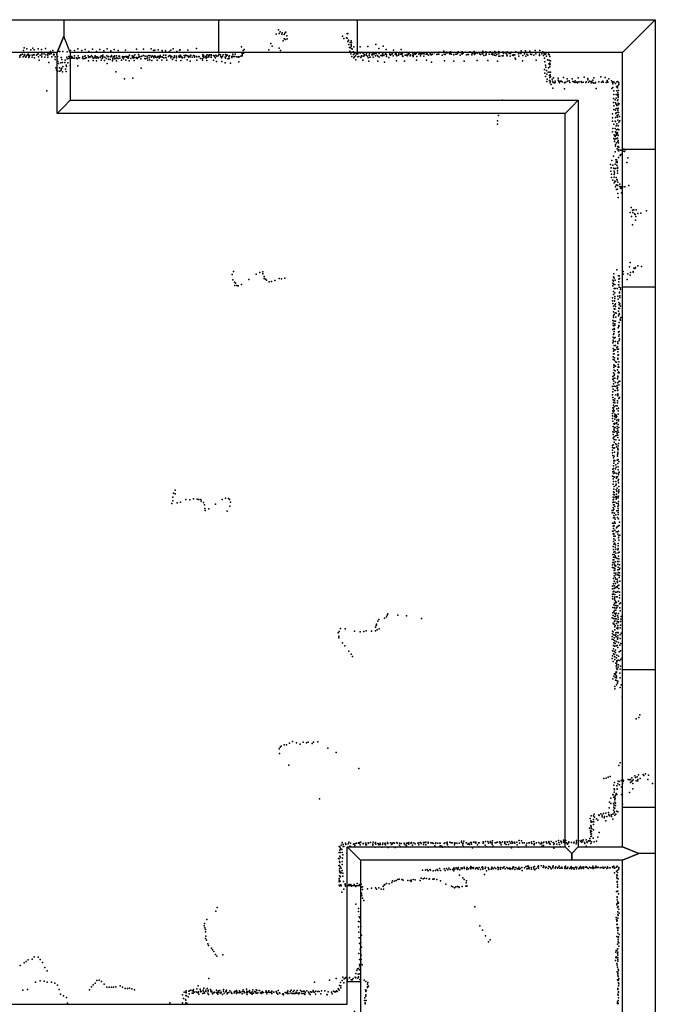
# Model space of a CAD drawing. Extents: x -15849 to -3885, y -12931 to 26984.
# Tile 21 of 21: x -9825 to -4027, y 18002 to 26984. Entities that reach past the tile are written whole.
import ezdxf

# ---------------------------------------------------------------- set-up
doc = ezdxf.new("R2010")
doc.units = 0
for name, color, linetype in [('DOORS', 7, 'continuous'), ('P', 9, 'continuous'), ('ROOMS', 1, 'continuous'), ('WALLS', 3, 'continuous'), ('WINDOWS', 6, 'continuous')]:
    doc.layers.add(name, color=color, linetype=linetype)

msp = doc.modelspace()

# ---------------------------------------------------------------- linework, layer by layer
at = {"layer": 'DOORS'}
msp.add_lwpolyline([(-6836.5, 18206.7), (-6836.5, 19086.7), (-6716.5, 19086.7), (-6716.5, 18206.7), (-6836.5, 18206.7)], dxfattribs=at)
at = {"layer": 'P'}
for p in [(-7464, 26892), (-7450, 26873), (-7430, 26865), (-7407, 26862), (-7396, 26869), (-6832, 26858), (-7486, 26851), (-7457, 26857), (-7435, 26853), (-7422, 26792), (-7414, 26848), (-7413, 26809), (-7401, 26803), (-7387, 26836), (-7386, 26810), (-6881, 26833), (-6867, 26813), (-6844, 26819), (-6839, 26815), (-6837, 26856), (-6832, 26786), (-6827, 26796), (-6825, 26794), (-6811, 26775), (-6802, 26792), (-6799, 26776), (-9790, 26704), (-9783, 26727), (-9761, 26717), (-9722, 26709), (-9704, 26725), (-9694, 26710), (-9657, 26718), (-9628, 26689), (-9625, 26713), (-9623, 26679), (-9589, 26723), (-9545, 26693), (-9523, 26704), (-9496, 26685), (-9466, 26694), (-9458, 26694), (-9430, 26695), (-9391, 26691), (-9362, 26703), (-9324, 26704), (-9296, 26717), (-9258, 26702), (-9228, 26713), (-9193, 26695), (-9162, 26714), (-9125, 26693), (-9095, 26713), (-9059, 26699), (-9028, 26718), (-8995, 26695), (-8993, 26701), (-8962, 26711), (-8926, 26703), (-8859, 26706), (-8761, 26714), (-8695, 26716), (-8627, 26719), (-8603, 26703), (-8593, 26705), (-8561, 26708), (-8526, 26699), (-8525, 26704), (-8495, 26699), (-8460, 26695), (-8447, 26707), (-8426, 26718), (-8393, 26693), (-8368, 26705), (-8360, 26708), (-8327, 26684), (-8290, 26707), (-8211, 26720), (-7803, 26738), (-7787, 26704), (-7783, 26680), (-7778, 26713), (-7552, 26708), (-7535, 26767), (-7523, 26744), (-7457, 26726), (-7445, 26703), (-6824, 26758), (-6818, 26730), (-6813, 26698), (-6809, 26729), (-6803, 26749), (-6803, 26743), (-6801, 26759), (-6796, 26720), (-6793, 26715), (-6793, 26689), (-6779, 26690), (-6778, 26738), (-6754, 26680), (-6720, 26738), (-6718, 26678), (-6651, 26739), (-6576, 26758), (-6550, 26721), (-6514, 26679), (-6510, 26742), (-6484, 26679), (-6483, 26711), (-6453, 26681), (-6425, 26678), (-6416, 26706), (-6393, 26679), (-6344, 26712), (-6296, 26685), (-6271, 26678), (-6238, 26679), (-6211, 26681), (-6205, 26680), (-6110, 26678), (-6070, 26686), (-6040, 26682), (-6040, 26681), (-5999, 26688), (-5957, 26697), (-5934, 26683), (-5931, 26689), (-5924, 26682), (-5895, 26692), (-5866, 26685), (-5829, 26679), (-5825, 26691), (-5796, 26678), (-5788, 26692), (-5779, 26680), (-5756, 26688), (-5719, 26690), (-5679, 26694), (-5654, 26683), (-5651, 26679), (-5602, 26697), (-5573, 26690), (-5535, 26690), (-5491, 26695), (-5487, 26680), (-5455, 26693), (-5418, 26691), (-5391, 26680), (-5383, 26681), (-5380, 26691), (-5342, 26689), (-5299, 26692), (-5269, 26683), (-5250, 26700), (-5212, 26699), (-5171, 26697), (-5149, 26685), (-5124, 26702), (-5080, 26704), (-5054, 26690), (-5044, 26683), (-9823, 26654), (-9823, 26642), (-9816, 26665), (-9814, 26661), (-9798, 26670), (-9794, 26644), (-9784, 26655), (-9780, 26667), (-9780, 26655), (-9768, 26641), (-9762, 26655), (-9754, 26666), (-9749, 26670), (-9745, 26658), (-9743, 26640), (-9739, 26649), (-9732, 26660), (-9712, 26643), (-9710, 26662), (-9706, 26661), (-9696, 26667), (-9692, 26663), (-9689, 26637), (-9671, 26662), (-9662, 26670), (-9656, 26673), (-9654, 26644), (-9648, 26616), (-9639, 26662), (-9637, 26660), (-9622, 26665), (-9622, 26645), (-9602, 26672), (-9596, 26642), (-9587, 26663), (-9569, 26662), (-9567, 26676), (-9567, 26642), (-9563, 26675), (-9560, 26594), (-9550, 26670), (-9537, 26676), (-9533, 26646), (-9516, 26664), (-9513, 26670), (-9512, 26665), (-9501, 26646), (-9501, 26622), (-9487, 26666), (-9483, 26623), (-9480, 26648), (-9476, 26604), (-9450, 26590), (-9448, 26640), (-9442, 26620), (-9434, 26595), (-9412, 26594), (-9409, 26616), (-9394, 26643), (-9393, 26626), (-9385, 26591), (-9378, 26629), (-9376, 26648), (-9372, 26645), (-9372, 26634), (-9372, 26633), (-9358, 26642), (-9355, 26633), (-9349, 26650), (-9342, 26636), (-9338, 26634), (-9325, 26656), (-9325, 26634), (-9306, 26635), (-9302, 26626), (-9292, 26656), (-9288, 26635), (-9279, 26635), (-9251, 26636), (-9250, 26648), (-9250, 26644), (-9247, 26627), (-9232, 26653), (-9230, 26631), (-9229, 26655), (-9221, 26636), (-9216, 26637), (-9201, 26656), (-9196, 26609), (-9194, 26638), (-9187, 26646), (-9179, 26645), (-9171, 26657), (-9162, 26644), (-9156, 26632), (-9156, 26612), (-9145, 26635), (-9138, 26654), (-9138, 26645), (-9134, 26650), (-9127, 26632), (-9123, 26610), (-9118, 26644), (-9110, 26639), (-9109, 26632), (-9091, 26641), (-9090, 26638), (-9082, 26655), (-9081, 26615), (-9073, 26650), (-9073, 26631), (-9067, 26638), (-9066, 26662), (-9066, 26650), (-9051, 26611), (-9048, 26641), (-9037, 26630), (-9030, 26655), (-9017, 26645), (-9016, 26648), (-9014, 26624), (-9001, 26620), (-8997, 26645), (-8988, 26659), (-8988, 26648), (-8978, 26610), (-8976, 26634), (-8976, 26623), (-8968, 26646), (-8961, 26646), (-8960, 26654), (-8956, 26627), (-8947, 26630), (-8943, 26654), (-8943, 26609), (-8940, 26635), (-8928, 26631), (-8922, 26652), (-8915, 26653), (-8912, 26633), (-8895, 26616), (-8888, 26648), (-8888, 26641), (-8884, 26635), (-8879, 26627), (-8878, 26644), (-8869, 26645), (-8857, 26649), (-8857, 26616), (-8851, 26642), (-8849, 26648), (-8845, 26642), (-8835, 26634), (-8833, 26649), (-8833, 26640), (-8827, 26610), (-8822, 26661), (-8810, 26630), (-8799, 26655), (-8795, 26643), (-8791, 26633), (-8790, 26638), (-8787, 26653), (-8781, 26613), (-8778, 26638), (-8775, 26664), (-8764, 26636), (-8759, 26638), (-8754, 26630), (-8743, 26640), (-8741, 26667), (-8739, 26642), (-8735, 26652), (-8733, 26645), (-8720, 26627), (-8718, 26647), (-8710, 26651), (-8696, 26657), (-8684, 26631), (-8680, 26653), (-8680, 26651), (-8679, 26626), (-8662, 26652), (-8662, 26647), (-8661, 26632), (-8656, 26615), (-8648, 26659), (-8644, 26636), (-8639, 26619), (-8636, 26655), (-8624, 26643), (-8619, 26612), (-8618, 26654), (-8605, 26647), (-8601, 26636), (-8593, 26654), (-8591, 26651), (-8586, 26643), (-8577, 26638), (-8570, 26616), (-8568, 26641), (-8567, 26648), (-8559, 26648), (-8552, 26634), (-8549, 26639), (-8546, 26650), (-8544, 26658), (-8541, 26645), (-8529, 26644), (-8529, 26615), (-8522, 26643), (-8512, 26660), (-8511, 26636), (-8496, 26661), (-8492, 26662), (-8491, 26639), (-8490, 26637), (-8482, 26616), (-8467, 26650), (-8462, 26655), (-8457, 26657), (-8447, 26653), (-8446, 26637), (-8436, 26650), (-8431, 26620), (-8423, 26636), (-8413, 26656), (-8412, 26641), (-8398, 26612), (-8395, 26652), (-8394, 26635), (-8372, 26651), (-8371, 26642), (-8365, 26641), (-8360, 26660), (-8357, 26655), (-8354, 26613), (-8349, 26650), (-8346, 26640), (-8341, 26637), (-8325, 26659), (-8323, 26638), (-8317, 26656), (-8311, 26661), (-8298, 26617), (-8297, 26656), (-8287, 26652), (-8285, 26642), (-8272, 26651), (-8271, 26606), (-8270, 26646), (-8264, 26661), (-8263, 26661), (-8251, 26643), (-8241, 26659), (-8231, 26643), (-8230, 26654), (-8211, 26648), (-8209, 26645), (-8208, 26616), (-8190, 26647), (-8188, 26646), (-8177, 26629), (-8159, 26629), (-8157, 26616), (-8156, 26651), (-8154, 26668), (-8144, 26655), (-8144, 26639), (-8131, 26645), (-8124, 26632), (-8122, 26641), (-8121, 26657), (-8118, 26611), (-8114, 26663), (-8110, 26642), (-8101, 26651), (-8099, 26661), (-8099, 26644), (-8093, 26663), (-8080, 26654), (-8077, 26665), (-8077, 26640), (-8058, 26657), (-8057, 26616), (-8050, 26654), (-8046, 26645), (-8039, 26637), (-8036, 26662), (-8029, 26604), (-8027, 26651), (-8015, 26656), (-8010, 26671), (-8006, 26667), (-7992, 26663), (-7991, 26647), (-7985, 26635), (-7980, 26602), (-7974, 26650), (-7970, 26664), (-7950, 26642), (-7950, 26591), (-7949, 26633), (-7947, 26668), (-7943, 26664), (-7941, 26651), (-7931, 26660), (-7927, 26627), (-7918, 26645), (-7913, 26630), (-7911, 26655), (-7889, 26649), (-7889, 26646), (-7889, 26640), (-7884, 26652), (-7881, 26670), (-7871, 26648), (-7863, 26649), (-7860, 26669), (-7843, 26645), (-7833, 26642), (-7828, 26644), (-7825, 26600), (-7822, 26645), (-7808, 26651), (-7797, 26676), (-7797, 26656), (-7795, 26664), (-6805, 26673), (-6795, 26648), (-6781, 26667), (-6778, 26635), (-6770, 26676), (-6770, 26646), (-6762, 26655), (-6758, 26619), (-6752, 26670), (-6742, 26673), (-6741, 26646), (-6733, 26648), (-6714, 26638), (-6711, 26645), (-6707, 26656), (-6694, 26614), (-6692, 26652), (-6691, 26676), (-6683, 26655), (-6681, 26668), (-6664, 26661), (-6662, 26676), (-6652, 26653), (-6646, 26637), (-6641, 26605), (-6636, 26662), (-6633, 26676), (-6631, 26642), (-6627, 26643), (-6613, 26664), (-6606, 26675), (-6605, 26663), (-6601, 26643), (-6591, 26673), (-6579, 26656), (-6575, 26677), (-6574, 26673), (-6562, 26657), (-6558, 26653), (-6557, 26606), (-6547, 26676), (-6545, 26643), (-6532, 26659), (-6529, 26659), (-6518, 26655), (-6516, 26670), (-6509, 26662), (-6503, 26659), (-6496, 26598), (-6492, 26670), (-6479, 26663), (-6479, 26650), (-6458, 26639), (-6450, 26667), (-6444, 26660), (-6441, 26668), (-6430, 26669), (-6428, 26674), (-6417, 26654), (-6400, 26670), (-6392, 26665), (-6391, 26672), (-6387, 26609), (-6384, 26656), (-6370, 26662), (-6366, 26674), (-6351, 26671), (-6342, 26672), (-6340, 26669), (-6334, 26656), (-6332, 26674), (-6330, 26649), (-6315, 26605), (-6310, 26662), (-6300, 26660), (-6292, 26656), (-6291, 26660), (-6282, 26672), (-6279, 26666), (-6263, 26654), (-6261, 26664), (-6242, 26661), (-6236, 26649), (-6232, 26662), (-6224, 26673), (-6214, 26670), (-6206, 26615), (-6203, 26650), (-6184, 26671), (-6178, 26675), (-6170, 26675), (-6168, 26654), (-6165, 26671), (-6156, 26673), (-6144, 26676), (-6138, 26651), (-6137, 26674), (-6117, 26670), (-6114, 26616), (-6108, 26669), (-6096, 26662), (-6080, 26675), (-6078, 26668), (-6070, 26598), (-6069, 26665), (-6059, 26669), (-6020, 26667), (-6017, 26669), (-6006, 26669), (-6001, 26669), (-5972, 26660), (-5953, 26669), (-5950, 26609), (-5943, 26668), (-5906, 26672), (-5896, 26674), (-5886, 26670), (-5866, 26664), (-5865, 26606), (-5847, 26670), (-5838, 26669), (-5808, 26662), (-5788, 26671), (-5771, 26605), (-5750, 26664), (-5740, 26667), (-5730, 26667), (-5701, 26664), (-5697, 26677), (-5680, 26676), (-5678, 26666), (-5671, 26675), (-5653, 26612), (-5631, 26672), (-5622, 26668), (-5606, 26674), (-5601, 26674), (-5590, 26659), (-5572, 26660), (-5571, 26673), (-5554, 26611), (-5542, 26669), (-5522, 26670), (-5510, 26677), (-5508, 26663), (-5494, 26662), (-5483, 26659), (-5472, 26670), (-5467, 26606), (-5456, 26653), (-5455, 26674), (-5445, 26653), (-5425, 26654), (-5414, 26656), (-5412, 26677), (-5381, 26663), (-5378, 26654), (-5361, 26675), (-5352, 26652), (-5349, 26676), (-5330, 26662), (-5324, 26657), (-5318, 26665), (-5308, 26665), (-5307, 26632), (-5304, 26625), (-5274, 26674), (-5272, 26652), (-5253, 26675), (-5239, 26610), (-5237, 26658), (-5219, 26674), (-5207, 26651), (-5198, 26670), (-5190, 26660), (-5165, 26671), (-5156, 26667), (-5134, 26662), (-5118, 26674), (-5114, 26615), (-5085, 26671), (-5083, 26657), (-5061, 26673), (-5048, 26658), (-5039, 26671), (-5037, 26633), (-5034, 26601), (-5030, 26670), (-5025, 26674), (-5021, 26652), (-5012, 26618), (-5003, 26672), (-4996, 26615), (-4995, 26664), (-4995, 26611), (-4990, 26649), (-4984, 26610), (-9495, 26545), (-9488, 26528), (-9477, 26515), (-9471, 26586), (-9463, 26545), (-9459, 26515), (-9446, 26535), (-9446, 26524), (-9441, 26543), (-9435, 26510), (-9433, 26556), (-9407, 26532), (-9401, 26569), (-9401, 26511), (-9397, 26557), (-9366, 26567), (-9294, 26564), (-9027, 26584), (-8947, 26509), (-8716, 26541), (-7903, 26587), (-5037, 26529), (-5030, 26568), (-5026, 26550), (-5020, 26521), (-5004, 26506), (-5003, 26545), (-5000, 26582), (-4990, 26574), (-4989, 26587), (-4989, 26507), (-4988, 26555), (-4987, 26580), (-4983, 26505), (-8869, 26446), (-8792, 26452), (-5035, 26495), (-5028, 26466), (-5017, 26488), (-5016, 26419), (-5014, 26442), (-4993, 26476), (-4993, 26431), (-4990, 26458), (-4988, 26428), (-4987, 26473), (-4987, 26423), (-4987, 26409), (-4986, 26480), (-4984, 26467), (-4967, 26442), (-4965, 26422), (-4958, 26410), (-4957, 26453), (-4942, 26422), (-4940, 26412), (-4914, 26451), (-4912, 26434), (-4906, 26421), (-4900, 26409), (-4895, 26424), (-4885, 26422), (-4877, 26416), (-4865, 26456), (-4857, 26411), (-4851, 26412), (-4843, 26415), (-4831, 26446), (-4828, 26422), (-4813, 26426), (-4806, 26412), (-4786, 26445), (-4779, 26421), (-4771, 26416), (-4760, 26411), (-4757, 26426), (-4747, 26415), (-4734, 26415), (-4730, 26454), (-4721, 26418), (-4705, 26419), (-4700, 26412), (-4686, 26413), (-4675, 26459), (-4661, 26412), (-4658, 26418), (-4643, 26435), (-4642, 26449), (-4636, 26413), (-4625, 26424), (-4609, 26420), (-4598, 26432), (-4597, 26411), (-4587, 26454), (-4573, 26411), (-4541, 26416), (-4525, 26462), (-4519, 26415), (-4507, 26425), (-4502, 26413), (-4485, 26456), (-4477, 26410), (-4472, 26410), (-4465, 26431), (-4464, 26419), (-4460, 26414), (-4451, 26444), (-4428, 26426), (-4419, 26412), (-4415, 26418), (-4403, 26415), (-4377, 26416), (-4369, 26420), (-9578, 26334), (-4976, 26394), (-4961, 26361), (-4948, 26408), (-4857, 26407), (-4855, 26355), (-4738, 26407), (-4612, 26408), (-4589, 26405), (-4573, 26408), (-4567, 26358), (-4425, 26358), (-4416, 26399), (-4414, 26367), (-4405, 26336), (-4390, 26402), (-4382, 26372), (-4379, 26375), (-4379, 26334), (-4372, 26363), (-4369, 26381), (-4364, 26339), (-4361, 26394), (-4359, 26407), (-5420, 26251), (-4410, 26264), (-4410, 26230), (-4406, 26301), (-4392, 26252), (-4384, 26301), (-4383, 26267), (-4373, 26247), (-4372, 26296), (-4369, 26254), (-4368, 26318), (-4365, 26303), (-4365, 26288), (-4365, 26273), (-4407, 26199), (-4406, 26165), (-4391, 26226), (-4389, 26160), (-4385, 26174), (-4384, 26215), (-4377, 26202), (-4370, 26174), (-4369, 26158), (-4369, 26142), (-4367, 26176), (-4366, 26223), (-4366, 26207), (-4356, 26217), (-5466, 26061), (-5458, 26110), (-4419, 26090), (-4417, 26124), (-4417, 26058), (-4392, 26058), (-4389, 26093), (-4389, 26056), (-4386, 26128), (-4384, 26135), (-4375, 26109), (-4375, 26099), (-4372, 26095), (-4370, 26068), (-4366, 26116), (-4362, 26137), (-4354, 26100), (-4352, 26061), (-5468, 26031), (-4417, 25960), (-4416, 25993), (-4406, 26031), (-4392, 25992), (-4389, 25961), (-4385, 26017), (-4382, 25979), (-4380, 25981), (-4379, 26033), (-4368, 25986), (-4367, 26015), (-4365, 26018), (-4361, 26048), (-4361, 25980), (-4405, 25901), (-4403, 25934), (-4400, 25872), (-4397, 25891), (-4395, 25924), (-4392, 25918), (-4384, 25931), (-4383, 25951), (-4383, 25900), (-4380, 25940), (-4373, 25955), (-4371, 25939), (-4371, 25903), (-4371, 25900), (-4370, 25873), (-4366, 25883), (-4365, 25928), (-4394, 25780), (-4390, 25831), (-4389, 25847), (-4382, 25861), (-4374, 25807), (-4370, 25825), (-4369, 25827), (-4369, 25824), (-4367, 25826), (-4365, 25791), (-4363, 25861), (-4361, 25822), (-4359, 25800), (-4359, 25789), (-4343, 25794), (-4336, 25795), (-4315, 25784), (-4313, 25802), (-4308, 25783), (-4300, 25798), (-4424, 25699), (-4409, 25740), (-4388, 25705), (-4382, 25706), (-4376, 25692), (-4362, 25726), (-4349, 25746), (-4346, 25752), (-4340, 25755), (-4278, 25724), (-4435, 25663), (-4432, 25603), (-4429, 25634), (-4414, 25658), (-4410, 25630), (-4404, 25626), (-4404, 25603), (-4394, 25666), (-4389, 25627), (-4385, 25685), (-4377, 25657), (-4376, 25681), (-4373, 25606), (-4372, 25640), (-4372, 25628), (-4371, 25629), (-4288, 25683), (-4427, 25575), (-4427, 25545), (-4416, 25519), (-4403, 25549), (-4402, 25573), (-4401, 25587), (-4396, 25512), (-4384, 25544), (-4379, 25527), (-4375, 25519), (-4371, 25584), (-4404, 25495), (-4391, 25509), (-4390, 25458), (-4384, 25476), (-4380, 25435), (-4379, 25478), (-4371, 25437), (-4370, 25501), (-4370, 25473), (-4352, 25462), (-4351, 25462), (-4350, 25484), (-4345, 25449), (-4341, 25444), (-4338, 25461), (-4323, 25460), (-4305, 25460), (-4268, 25471), (-4368, 25399), (-4366, 25361), (-4336, 25406), (-4248, 25272), (-4236, 25247), (-4223, 25249), (-4201, 25249), (-4258, 25225), (-4244, 25188), (-4232, 25225), (-4218, 25213), (-4210, 25208), (-4208, 25154), (-4206, 25188), (-4188, 25217), (-4160, 25219), (-4109, 25240), (-4234, 25112), (-4379, 24703), (-4263, 24729), (-4256, 24768), (-4223, 24716), (-4214, 24713), (-4209, 24725), (-4188, 24738), (-4154, 24732), (-7886, 24659), (-7876, 24687), (-7736, 24614), (-7669, 24662), (-7634, 24678), (-7608, 24683), (-7608, 24665), (-7595, 24641), (-7594, 24624), (-7584, 24616), (-7457, 24622), (-7437, 24621), (-7408, 24626), (-4410, 24637), (-4407, 24665), (-4403, 24627), (-4363, 24647), (-4359, 24616), (-4358, 24647), (-4355, 24624), (-4322, 24663), (-4321, 24687), (-4284, 24613), (-4279, 24665), (-4257, 24653), (-4254, 24679), (-4228, 24688), (-4228, 24680), (-7881, 24610), (-7866, 24591), (-7863, 24560), (-7857, 24582), (-7844, 24560), (-7831, 24557), (-7802, 24567), (-7574, 24607), (-7549, 24594), (-7528, 24596), (-7497, 24604), (-4415, 24609), (-4415, 24582), (-4414, 24555), (-4410, 24598), (-4408, 24572), (-4404, 24531), (-4396, 24570), (-4394, 24532), (-4393, 24607), (-4375, 24532), (-4363, 24564), (-4361, 24565), (-4360, 24594), (-4357, 24544), (-4345, 24537), (-4345, 24523), (-4417, 24448), (-4409, 24477), (-4408, 24504), (-4397, 24494), (-4397, 24458), (-4396, 24442), (-4368, 24461), (-4367, 24435), (-4354, 24500), (-4353, 24493), (-4352, 24464), (-4351, 24449), (-4417, 24421), (-4415, 24396), (-4409, 24372), (-4404, 24347), (-4401, 24415), (-4400, 24420), (-4396, 24346), (-4395, 24382), (-4395, 24345), (-4390, 24393), (-4389, 24367), (-4361, 24405), (-4359, 24354), (-4356, 24383), (-4354, 24350), (-4350, 24392), (-4345, 24371), (-4409, 24282), (-4409, 24268), (-4408, 24320), (-4402, 24295), (-4394, 24309), (-4386, 24271), (-4383, 24308), (-4364, 24326), (-4362, 24282), (-4357, 24304), (-4356, 24296), (-4343, 24266), (-4415, 24240), (-4413, 24196), (-4412, 24215), (-4407, 24191), (-4404, 24166), (-4403, 24234), (-4396, 24196), (-4395, 24209), (-4390, 24234), (-4367, 24173), (-4360, 24186), (-4359, 24193), (-4357, 24223), (-4347, 24251), (-4345, 24244), (-4414, 24159), (-4411, 24087), (-4410, 24113), (-4405, 24122), (-4403, 24141), (-4402, 24080), (-4400, 24160), (-4392, 24086), (-4364, 24135), (-4359, 24096), (-4358, 24141), (-4358, 24111), (-4354, 24073), (-4416, 24035), (-4413, 23985), (-4411, 24062), (-4410, 24049), (-4408, 24053), (-4402, 24013), (-4391, 24011), (-4389, 24048), (-4377, 23995), (-4371, 24000), (-4370, 24045), (-4369, 24031), (-4358, 24058), (-4412, 23910), (-4410, 23961), (-4409, 23936), (-4403, 23974), (-4402, 23936), (-4400, 23899), (-4393, 23973), (-4376, 23978), (-4369, 23953), (-4369, 23923), (-4369, 23896), (-4363, 23978), (-4362, 23928), (-4412, 23885), (-4407, 23812), (-4405, 23837), (-4404, 23827), (-4400, 23829), (-4399, 23879), (-4391, 23863), (-4390, 23825), (-4381, 23861), (-4369, 23888), (-4367, 23839), (-4366, 23815), (-4364, 23821), (-4361, 23864), (-4361, 23814), (-4415, 23728), (-4408, 23762), (-4404, 23788), (-4402, 23787), (-4402, 23737), (-4399, 23751), (-4393, 23781), (-4371, 23791), (-4369, 23731), (-4369, 23723), (-4367, 23764), (-4364, 23771), (-4358, 23762), (-4417, 23637), (-4416, 23703), (-4409, 23663), (-4408, 23712), (-4405, 23688), (-4404, 23640), (-4398, 23713), (-4389, 23675), (-4388, 23638), (-4376, 23647), (-4372, 23628), (-4371, 23707), (-4369, 23672), (-4361, 23653), (-4360, 23684), (-4350, 23688), (-4418, 23563), (-4415, 23588), (-4415, 23539), (-4413, 23613), (-4398, 23603), (-4392, 23602), (-4387, 23563), (-4376, 23621), (-4371, 23601), (-4369, 23563), (-4369, 23553), (-4368, 23606), (-4368, 23571), (-4353, 23537), (-4412, 23515), (-4410, 23467), (-4408, 23492), (-4402, 23452), (-4401, 23506), (-4398, 23489), (-4395, 23526), (-4386, 23463), (-4374, 23461), (-4373, 23508), (-4372, 23489), (-4360, 23530), (-4419, 23369), (-4418, 23393), (-4416, 23442), (-4416, 23417), (-4410, 23432), (-4408, 23408), (-4403, 23415), (-4401, 23365), (-4396, 23386), (-4394, 23361), (-4392, 23376), (-4384, 23377), (-4379, 23363), (-4377, 23433), (-4366, 23386), (-4365, 23416), (-4363, 23439), (-4419, 23346), (-4416, 23321), (-4413, 23273), (-4406, 23298), (-4400, 23293), (-4399, 23265), (-4398, 23302), (-4395, 23339), (-4384, 23354), (-4382, 23301), (-4378, 23331), (-4377, 23309), (-4374, 23274), (-4365, 23291), (-4364, 23336), (-4362, 23325), (-4359, 23265), (-4416, 23225), (-4413, 23201), (-4407, 23250), (-4403, 23178), (-4402, 23241), (-4402, 23220), (-4394, 23264), (-4390, 23189), (-4387, 23226), (-4380, 23191), (-4377, 23223), (-4375, 23255), (-4374, 23209), (-4370, 23241), (-4368, 23194), (-4363, 23222), (-4418, 23100), (-4413, 23105), (-4412, 23168), (-4403, 23129), (-4402, 23153), (-4391, 23114), (-4386, 23151), (-4380, 23110), (-4380, 23087), (-4369, 23172), (-4367, 23098), (-4363, 23118), (-4356, 23148), (-4419, 23081), (-4417, 23057), (-4417, 23033), (-4415, 23010), (-4407, 23074), (-4402, 23001), (-4401, 23039), (-4400, 23077), (-4371, 23016), (-4371, 23002), (-4370, 23067), (-4370, 23027), (-4369, 23038), (-4368, 23074), (-4365, 23059), (-4410, 22986), (-4408, 22915), (-4405, 22963), (-4405, 22939), (-4402, 22956), (-4396, 22963), (-4386, 22924), (-4376, 22966), (-4369, 22935), (-4366, 22972), (-4360, 22955), (-4418, 22819), (-4415, 22884), (-4415, 22859), (-4410, 22891), (-4408, 22843), (-4407, 22867), (-4395, 22849), (-4391, 22887), (-4385, 22902), (-4382, 22845), (-4367, 22905), (-4367, 22879), (-4363, 22846), (-4363, 22833), (-4358, 22856), (-4412, 22796), (-4411, 22748), (-4408, 22772), (-4406, 22814), (-4400, 22812), (-4388, 22772), (-4387, 22734), (-4384, 22748), (-4381, 22802), (-4380, 22815), (-4371, 22813), (-4367, 22778), (-4363, 22789), (-4363, 22760), (-4360, 22727), (-8422, 22666), (-8408, 22693), (-8408, 22659), (-4410, 22676), (-4408, 22652), (-4406, 22701), (-4404, 22725), (-4404, 22672), (-4401, 22649), (-4383, 22696), (-4381, 22655), (-4380, 22656), (-4379, 22682), (-4376, 22710), (-4363, 22668), (-4363, 22637), (-4359, 22694), (-4359, 22681), (-8437, 22571), (-8429, 22595), (-8428, 22628), (-8389, 22576), (-8359, 22582), (-8310, 22606), (-8274, 22603), (-8241, 22614), (-8206, 22611), (-8192, 22607), (-8173, 22606), (-8169, 22593), (-8149, 22580), (-8138, 22557), (-8039, 22564), (-7977, 22607), (-7949, 22618), (-7920, 22615), (-7911, 22607), (-7907, 22546), (-7903, 22583), (-4414, 22579), (-4412, 22628), (-4412, 22603), (-4409, 22606), (-4409, 22582), (-4409, 22558), (-4405, 22625), (-4404, 22558), (-4398, 22583), (-4389, 22632), (-4385, 22611), (-4382, 22619), (-4380, 22575), (-4377, 22635), (-4365, 22623), (-4365, 22572), (-4364, 22589), (-4364, 22556), (-8137, 22524), (-8134, 22507), (-8099, 22523), (-7934, 22500), (-4422, 22507), (-4422, 22484), (-4415, 22487), (-4413, 22534), (-4413, 22511), (-4407, 22462), (-4405, 22520), (-4401, 22481), (-4396, 22544), (-4387, 22466), (-4379, 22503), (-4368, 22544), (-4367, 22525), (-4366, 22470), (-4365, 22506), (-4365, 22487), (-4419, 22392), (-4410, 22388), (-4409, 22439), (-4404, 22368), (-4400, 22443), (-4400, 22404), (-4394, 22428), (-4393, 22390), (-4371, 22444), (-4362, 22431), (-4358, 22370), (-4354, 22401), (-4417, 22318), (-4413, 22293), (-4412, 22365), (-4411, 22319), (-4408, 22344), (-4407, 22296), (-4407, 22291), (-4396, 22326), (-4384, 22311), (-4380, 22349), (-4375, 22357), (-4371, 22312), (-4370, 22292), (-4367, 22364), (-4363, 22318), (-4360, 22277), (-4350, 22282), (-4408, 22225), (-4407, 22272), (-4407, 22200), (-4406, 22248), (-4395, 22210), (-4393, 22235), (-4392, 22273), (-4390, 22195), (-4367, 22205), (-4362, 22258), (-4361, 22237), (-4415, 22105), (-4412, 22177), (-4409, 22152), (-4405, 22128), (-4404, 22105), (-4397, 22133), (-4394, 22171), (-4386, 22155), (-4386, 22116), (-4370, 22149), (-4367, 22183), (-4366, 22161), (-4365, 22120), (-4358, 22128), (-4418, 22010), (-4414, 22032), (-4412, 22056), (-4409, 22080), (-4409, 22033), (-4405, 22056), (-4400, 22017), (-4398, 22079), (-4394, 22093), (-4393, 22038), (-4388, 22077), (-4374, 22069), (-4373, 22043), (-4370, 22018), (-4363, 22090), (-4360, 22065), (-4360, 22042), (-4355, 22012), (-4417, 21986), (-4405, 21984), (-4404, 21935), (-4402, 21959), (-4398, 22007), (-4398, 21977), (-4397, 21961), (-4392, 21999), (-4388, 21935), (-4387, 22002), (-4386, 21919), (-4370, 21965), (-4370, 21922), (-4367, 21991), (-4367, 21941), (-4357, 21968), (-4353, 21939), (-4350, 21982), (-4410, 21839), (-4408, 21887), (-4404, 21911), (-4404, 21862), (-4401, 21859), (-4394, 21897), (-4391, 21841), (-4387, 21880), (-4376, 21860), (-4375, 21881), (-4372, 21863), (-4371, 21850), (-4367, 21917), (-4358, 21897), (-4353, 21913), (-4352, 21863), (-4419, 21793), (-4418, 21817), (-4417, 21745), (-4411, 21766), (-4410, 21742), (-4406, 21771), (-4404, 21819), (-4402, 21794), (-4401, 21820), (-4397, 21739), (-4392, 21801), (-4389, 21761), (-4381, 21809), (-4377, 21762), (-4374, 21803), (-4369, 21818), (-4369, 21769), (-4360, 21826), (-4359, 21796), (-4353, 21762), (-4419, 21721), (-4419, 21700), (-4400, 21700), (-4399, 21715), (-4399, 21691), (-4399, 21660), (-4389, 21681), (-4389, 21665), (-4385, 21720), (-4380, 21666), (-4374, 21718), (-4362, 21679), (-4355, 21656), (-4353, 21735), (-4353, 21709), (-4344, 21665), (-6468, 21565), (-4414, 21623), (-4414, 21574), (-4406, 21582), (-4405, 21645), (-4400, 21618), (-4399, 21594), (-4396, 21567), (-4392, 21641), (-4389, 21560), (-4387, 21599), (-4385, 21615), (-4384, 21639), (-4383, 21569), (-4377, 21621), (-4370, 21636), (-4364, 21568), (-4350, 21619), (-4349, 21590), (-6569, 21471), (-6557, 21498), (-6549, 21512), (-6497, 21526), (-6479, 21536), (-6474, 21551), (-6376, 21553), (-6297, 21546), (-6160, 21521), (-4421, 21529), (-4413, 21549), (-4412, 21478), (-4410, 21474), (-4409, 21523), (-4402, 21471), (-4399, 21494), (-4398, 21499), (-4395, 21539), (-4393, 21517), (-4391, 21542), (-4385, 21518), (-4381, 21475), (-4375, 21497), (-4371, 21550), (-4366, 21514), (-4366, 21486), (-4365, 21535), (-4363, 21490), (-4346, 21494), (-4341, 21514), (-4339, 21541), (-6919, 21391), (-6912, 21404), (-6900, 21429), (-6857, 21426), (-6772, 21406), (-6719, 21400), (-6687, 21403), (-6664, 21410), (-6616, 21407), (-6580, 21443), (-6579, 21408), (-6574, 21457), (-6564, 21419), (-6547, 21428), (-4418, 21381), (-4417, 21406), (-4412, 21400), (-4398, 21418), (-4397, 21444), (-4397, 21419), (-4394, 21458), (-4387, 21391), (-4378, 21434), (-4378, 21432), (-4377, 21393), (-4370, 21459), (-4368, 21440), (-4368, 21426), (-4367, 21395), (-4366, 21390), (-4348, 21436), (-4345, 21462), (-4339, 21388), (-6914, 21345), (-6913, 21359), (-6881, 21299), (-4422, 21333), (-4421, 21357), (-4408, 21326), (-4406, 21299), (-4405, 21374), (-4404, 21345), (-4398, 21296), (-4397, 21319), (-4393, 21292), (-4392, 21367), (-4388, 21374), (-4384, 21355), (-4381, 21313), (-4372, 21334), (-4370, 21346), (-4369, 21363), (-4364, 21304), (-4349, 21339), (-4348, 21371), (-4342, 21294), (-6859, 21272), (-6824, 21225), (-4419, 21228), (-4410, 21276), (-4410, 21199), (-4408, 21245), (-4404, 21220), (-4399, 21269), (-4391, 21212), (-4390, 21232), (-4384, 21272), (-4375, 21274), (-4368, 21256), (-4357, 21218), (-4351, 21279), (-4344, 21227), (-6801, 21196), (-6788, 21174), (-4420, 21157), (-4417, 21182), (-4411, 21128), (-4401, 21173), (-4400, 21192), (-4398, 21171), (-4397, 21146), (-4388, 21113), (-4380, 21162), (-4379, 21125), (-4378, 21187), (-4378, 21136), (-4366, 21142), (-4362, 21179), (-4352, 21138), (-4341, 21152), (-4330, 21165), (-4386, 21023), (-4385, 21086), (-4384, 21034), (-4380, 21090), (-4380, 21068), (-4380, 21033), (-4379, 21105), (-4376, 21057), (-4372, 21060), (-4366, 21078), (-4364, 21100), (-4351, 21023), (-4349, 21060), (-4346, 21088), (-4414, 20971), (-4407, 20994), (-4401, 21018), (-4392, 21010), (-4392, 20984), (-4389, 20960), (-4384, 21001), (-4382, 20979), (-4381, 20955), (-4380, 20994), (-4373, 20935), (-4371, 20932), (-4369, 20951), (-4349, 20981), (-4397, 20901), (-4395, 20879), (-4381, 20915), (-4348, 20892), (-4340, 20916), (-4330, 20804), (-4203, 20605), (-4178, 20618), (-4169, 20642), (-7336, 20398), (-7239, 20392), (-7195, 20392), (-7146, 20392), (-7106, 20396), (-7458, 20334), (-7450, 20347), (-7441, 20358), (-7414, 20370), (-7391, 20369), (-7365, 20384), (-7300, 20387), (-7267, 20376), (-7209, 20386), (-7156, 20380), (-7014, 20340), (-7455, 20290), (-6937, 20298), (-7369, 20183), (-6733, 20152), (-4359, 20180), (-4347, 20204), (-4498, 20062), (-4477, 20064), (-4457, 20074), (-4438, 20081), (-4366, 20039), (-4356, 20035), (-4338, 20044), (-4321, 20033), (-4319, 20047), (-4316, 20045), (-4276, 20053), (-4263, 20050), (-4253, 20052), (-4245, 20036), (-4240, 20068), (-4239, 20041), (-4229, 20049), (-4213, 20087), (-4207, 20072), (-4202, 20040), (-4194, 20077), (-4187, 20054), (-4187, 20041), (-4180, 20094), (-4166, 20062), (-4138, 20099), (-4132, 20089), (-4117, 20105), (-4094, 20053), (-4089, 20093), (-4406, 20001), (-4404, 19969), (-4401, 20026), (-4399, 19958), (-4379, 19995), (-4376, 19969), (-4374, 19964), (-4370, 20013), (-4354, 20003), (-4337, 19984), (-4328, 20017), (-4255, 20024), (-4233, 20017), (-4233, 19969), (-4054, 20015), (-7091, 19877), (-4434, 19881), (-4416, 19917), (-4411, 19914), (-4407, 19891), (-4402, 19938), (-4397, 19866), (-4396, 19876), (-4395, 19897), (-4393, 19883), (-4389, 19909), (-4384, 19925), (-4379, 19917), (-4335, 19916), (-4262, 19934), (-4447, 19795), (-4444, 19845), (-4433, 19833), (-4410, 19833), (-4408, 19772), (-4406, 19801), (-4403, 19819), (-4399, 19787), (-4398, 19847), (-4397, 19792), (-4391, 19836), (-4390, 19816), (-4379, 19764), (-4326, 19828), (-4620, 19696), (-4616, 19676), (-4611, 19720), (-4591, 19688), (-4590, 19721), (-4584, 19737), (-4581, 19709), (-4564, 19693), (-4551, 19683), (-4543, 19729), (-4540, 19724), (-4523, 19740), (-4513, 19712), (-4511, 19726), (-4501, 19743), (-4493, 19702), (-4490, 19714), (-4480, 19747), (-4479, 19676), (-4470, 19715), (-4468, 19715), (-4455, 19753), (-4452, 19732), (-4448, 19723), (-4445, 19721), (-4429, 19730), (-4426, 19715), (-4416, 19690), (-4415, 19735), (-4403, 19750), (-4399, 19757), (-4397, 19727), (-4386, 19737), (-4369, 19757), (-4628, 19609), (-4618, 19586), (-4615, 19633), (-4613, 19662), (-4612, 19624), (-4612, 19612), (-4607, 19603), (-4602, 19667), (-4592, 19643), (-4591, 19593), (-4589, 19666), (-5511, 19492), (-5269, 19495), (-5248, 19492), (-4911, 19495), (-4866, 19498), (-4843, 19497), (-4747, 19497), (-4726, 19494), (-4705, 19495), (-4689, 19493), (-4684, 19503), (-4659, 19501), (-4637, 19492), (-4626, 19492), (-4624, 19515), (-4620, 19495), (-4617, 19573), (-4616, 19554), (-4614, 19532), (-4610, 19578), (-4609, 19558), (-4609, 19537), (-4593, 19518), (-4551, 19528), (-4539, 19569), (-6911, 19443), (-6904, 19407), (-6901, 19434), (-6898, 19421), (-6894, 19453), (-6891, 19418), (-6886, 19415), (-6885, 19479), (-6883, 19475), (-6874, 19443), (-6873, 19460), (-6868, 19443), (-6854, 19473), (-6849, 19463), (-6849, 19461), (-6829, 19467), (-6824, 19481), (-6815, 19444), (-6808, 19473), (-6808, 19442), (-6781, 19462), (-6774, 19466), (-6769, 19452), (-6758, 19470), (-6754, 19473), (-6735, 19473), (-6728, 19479), (-6725, 19471), (-6718, 19456), (-6712, 19482), (-6693, 19467), (-6691, 19469), (-6671, 19472), (-6669, 19473), (-6667, 19456), (-6661, 19457), (-6646, 19476), (-6643, 19471), (-6624, 19477), (-6604, 19462), (-6604, 19455), (-6601, 19481), (-6583, 19436), (-6582, 19472), (-6579, 19477), (-6575, 19462), (-6559, 19468), (-6552, 19466), (-6550, 19458), (-6538, 19459), (-6537, 19473), (-6523, 19435), (-6517, 19461), (-6514, 19473), (-6493, 19466), (-6491, 19471), (-6488, 19457), (-6471, 19479), (-6471, 19470), (-6466, 19468), (-6465, 19433), (-6443, 19475), (-6433, 19460), (-6427, 19472), (-6427, 19467), (-6414, 19474), (-6405, 19471), (-6400, 19432), (-6386, 19477), (-6383, 19473), (-6361, 19473), (-6361, 19453), (-6353, 19439), (-6345, 19468), (-6317, 19473), (-6317, 19470), (-6317, 19468), (-6311, 19459), (-6299, 19444), (-6296, 19471), (-6296, 19455), (-6288, 19473), (-6274, 19477), (-6274, 19464), (-6256, 19472), (-6252, 19477), (-6251, 19472), (-6241, 19454), (-6229, 19476), (-6218, 19466), (-6193, 19473), (-6185, 19475), (-6183, 19457), (-6168, 19479), (-6164, 19468), (-6143, 19478), (-6143, 19460), (-6133, 19478), (-6121, 19481), (-6121, 19460), (-6120, 19457), (-6099, 19482), (-6099, 19477), (-6099, 19471), (-6099, 19435), (-6076, 19475), (-6062, 19474), (-6055, 19470), (-6039, 19448), (-6033, 19470), (-6029, 19475), (-6011, 19471), (-5993, 19473), (-5991, 19449), (-5990, 19471), (-5980, 19442), (-5973, 19445), (-5969, 19436), (-5953, 19469), (-5947, 19476), (-5947, 19437), (-5928, 19476), (-5926, 19467), (-5925, 19482), (-5924, 19457), (-5910, 19438), (-5903, 19481), (-5889, 19474), (-5880, 19476), (-5859, 19474), (-5859, 19471), (-5858, 19457), (-5853, 19473), (-5838, 19435), (-5837, 19471), (-5816, 19473), (-5815, 19472), (-5796, 19479), (-5794, 19490), (-5783, 19470), (-5783, 19453), (-5780, 19473), (-5776, 19438), (-5773, 19491), (-5752, 19476), (-5750, 19475), (-5748, 19476), (-5737, 19462), (-5727, 19469), (-5723, 19460), (-5714, 19479), (-5706, 19479), (-5703, 19464), (-5695, 19429), (-5686, 19480), (-5680, 19482), (-5664, 19471), (-5663, 19480), (-5648, 19456), (-5641, 19475), (-5638, 19437), (-5633, 19475), (-5597, 19484), (-5597, 19473), (-5593, 19474), (-5578, 19455), (-5576, 19488), (-5568, 19437), (-5554, 19487), (-5548, 19471), (-5533, 19482), (-5532, 19487), (-5527, 19475), (-5514, 19475), (-5514, 19460), (-5507, 19444), (-5489, 19476), (-5476, 19477), (-5466, 19482), (-5445, 19485), (-5443, 19473), (-5436, 19475), (-5433, 19456), (-5422, 19484), (-5401, 19479), (-5400, 19484), (-5399, 19468), (-5389, 19461), (-5379, 19484), (-5377, 19482), (-5366, 19459), (-5356, 19486), (-5349, 19473), (-5340, 19430), (-5336, 19487), (-5333, 19472), (-5328, 19476), (-5312, 19481), (-5309, 19473), (-5290, 19480), (-5288, 19457), (-5275, 19436), (-5265, 19473), (-5265, 19471), (-5239, 19474), (-5224, 19474), (-5222, 19476), (-5205, 19453), (-5204, 19438), (-5199, 19473), (-5180, 19475), (-5177, 19476), (-5176, 19474), (-5157, 19485), (-5154, 19469), (-5134, 19488), (-5134, 19460), (-5131, 19456), (-5128, 19469), (-5110, 19475), (-5089, 19478), (-5078, 19466), (-5065, 19477), (-5063, 19466), (-5061, 19444), (-5048, 19477), (-5046, 19451), (-5045, 19481), (-5022, 19485), (-5016, 19471), (-5000, 19487), (-4997, 19477), (-4992, 19470), (-4987, 19463), (-4977, 19486), (-4958, 19477), (-4953, 19461), (-4953, 19427), (-4949, 19470), (-4933, 19487), (-4926, 19464), (-4908, 19477), (-4902, 19461), (-4900, 19459), (-4893, 19439), (-4888, 19490), (-4884, 19483), (-4883, 19475), (-4863, 19478), (-4861, 19484), (-4836, 19475), (-4827, 19464), (-4824, 19468), (-4817, 19484), (-4816, 19479), (-4815, 19440), (-4791, 19478), (-4770, 19475), (-4767, 19480), (-4748, 19465), (-4747, 19482), (-4706, 19486), (-4699, 19482), (-4674, 19478), (-4671, 19470), (-4657, 19445), (-4653, 19484), (-4650, 19477), (-4633, 19491), (-4614, 19468), (-4608, 19483), (-4586, 19485), (-4564, 19491), (-6916, 19333), (-6912, 19388), (-6912, 19330), (-6905, 19352), (-6903, 19386), (-6898, 19340), (-6884, 19388), (-6881, 19334), (-6877, 19364), (-6840, 19377), (-6913, 19267), (-6908, 19305), (-6908, 19238), (-6907, 19302), (-6907, 19267), (-6906, 19296), (-6902, 19255), (-6893, 19243), (-6884, 19304), (-6883, 19277), (-6152, 19226), (-6123, 19225), (-6108, 19232), (-6085, 19231), (-6077, 19225), (-6033, 19223), (-6018, 19231), (-6010, 19224), (-5997, 19240), (-5954, 19239), (-5943, 19224), (-5931, 19241), (-5921, 19229), (-5910, 19244), (-5900, 19232), (-5877, 19232), (-5872, 19236), (-5867, 19238), (-5866, 19246), (-5856, 19235), (-5844, 19247), (-5833, 19239), (-5833, 19231), (-5826, 19239), (-5825, 19250), (-5811, 19230), (-5799, 19244), (-5798, 19248), (-5790, 19239), (-5787, 19245), (-5770, 19253), (-5769, 19242), (-5745, 19247), (-5745, 19233), (-5743, 19250), (-5732, 19237), (-5715, 19247), (-5711, 19238), (-5710, 19258), (-5701, 19249), (-5689, 19242), (-5686, 19250), (-5667, 19238), (-5662, 19248), (-5651, 19248), (-5644, 19234), (-5633, 19250), (-5623, 19232), (-5610, 19251), (-5604, 19257), (-5602, 19248), (-5601, 19235), (-5580, 19242), (-5576, 19252), (-5551, 19246), (-5550, 19248), (-5548, 19244), (-5547, 19231), (-5525, 19235), (-5517, 19254), (-5516, 19247), (-5505, 19238), (-5493, 19250), (-5482, 19241), (-5465, 19253), (-5463, 19251), (-5460, 19233), (-5456, 19247), (-5438, 19235), (-5436, 19251), (-5418, 19243), (-5414, 19250), (-5406, 19257), (-5396, 19239), (-5381, 19249), (-5374, 19240), (-5359, 19242), (-5354, 19248), (-5352, 19234), (-5346, 19238), (-5330, 19237), (-5326, 19250), (-5323, 19255), (-5319, 19250), (-5309, 19231), (-5300, 19250), (-5287, 19238), (-5278, 19239), (-5273, 19252), (-5266, 19234), (-5261, 19241), (-5246, 19251), (-5243, 19224), (-5221, 19246), (-5209, 19258), (-5200, 19239), (-5194, 19261), (-5192, 19242), (-5185, 19262), (-5180, 19251), (-5179, 19237), (-5160, 19250), (-5158, 19234), (-5139, 19254), (-5136, 19239), (-5130, 19259), (-5126, 19230), (-5115, 19240), (-5100, 19256), (-5095, 19259), (-5094, 19266), (-5093, 19244), (-5068, 19266), (-5049, 19249), (-5048, 19266), (-5045, 19258), (-5028, 19251), (-5028, 19248), (-5019, 19253), (-5006, 19240), (-4998, 19258), (-4989, 19257), (-4984, 19249), (-4976, 19237), (-4962, 19257), (-4962, 19248), (-4959, 19265), (-4941, 19244), (-4939, 19250), (-4935, 19257), (-4920, 19244), (-4912, 19250), (-4905, 19262), (-4898, 19243), (-4885, 19248), (-4881, 19252), (-4877, 19243), (-4854, 19241), (-4852, 19254), (-4848, 19261), (-4847, 19248), (-4833, 19240), (-4830, 19242), (-4824, 19252), (-4811, 19241), (-4797, 19251), (-4795, 19259), (-4791, 19242), (-4791, 19237), (-4783, 19246), (-4771, 19248), (-4768, 19235), (-4756, 19252), (-4746, 19239), (-4742, 19253), (-4726, 19239), (-4719, 19247), (-4717, 19251), (-4709, 19260), (-4704, 19241), (-4696, 19248), (-4684, 19256), (-4681, 19241), (-4667, 19252), (-4659, 19253), (-4657, 19257), (-4652, 19250), (-4639, 19242), (-4629, 19254), (-4617, 19248), (-4606, 19247), (-4598, 19261), (-4595, 19249), (-4595, 19242), (-4579, 19247), (-4573, 19251), (-4570, 19262), (-4566, 19249), (-4559, 19249), (-4551, 19249), (-4547, 19254), (-4529, 19248), (-4521, 19250), (-4507, 19253), (-4503, 19244), (-4496, 19245), (-4485, 19254), (-4470, 19241), (-4464, 19248), (-4462, 19256), (-4460, 19246), (-4442, 19248), (-4439, 19247), (-4418, 19255), (-4414, 19249), (-4405, 19262), (-4401, 19244), (-4398, 19246), (-4380, 19254), (-4375, 19261), (-4368, 19225), (-4361, 19237), (-4359, 19251), (-6911, 19151), (-6910, 19134), (-6908, 19218), (-6907, 19175), (-6904, 19209), (-6904, 19173), (-6902, 19200), (-6899, 19166), (-6896, 19206), (-6893, 19202), (-6883, 19222), (-6878, 19170), (-6877, 19198), (-6377, 19141), (-6364, 19142), (-6339, 19139), (-6326, 19133), (-6253, 19134), (-6237, 19141), (-6217, 19138), (-6163, 19152), (-6144, 19146), (-6134, 19153), (-6114, 19149), (-6098, 19218), (-6090, 19143), (-6086, 19146), (-6056, 19142), (-6054, 19221), (-6048, 19144), (-6044, 19147), (-6019, 19139), (-5986, 19222), (-5864, 19219), (-5814, 19179), (-5782, 19155), (-5770, 19140), (-5586, 19187), (-5567, 19219), (-4399, 19201), (-4380, 19216), (-4379, 19182), (-4379, 19162), (-4376, 19150), (-4374, 19178), (-4373, 19204), (-4367, 19148), (-6911, 19120), (-6910, 19090), (-6908, 19084), (-6902, 19125), (-6896, 19093), (-6893, 19082), (-6870, 19121), (-6867, 19052), (-6857, 19092), (-6855, 19102), (-6852, 19079), (-6822, 19092), (-6820, 19096), (-6804, 19095), (-6797, 19081), (-6775, 19095), (-6758, 19077), (-6746, 19104), (-6727, 19094), (-6709, 19097), (-6706, 19071), (-6699, 19075), (-6698, 19049), (-6652, 19054), (-6616, 19060), (-6581, 19065), (-6571, 19052), (-6549, 19063), (-6529, 19053), (-6509, 19077), (-6507, 19053), (-6501, 19089), (-6494, 19094), (-6480, 19103), (-6454, 19101), (-6432, 19114), (-6426, 19128), (-6407, 19126), (-6392, 19132), (-6284, 19130), (-6263, 19132), (-6255, 19122), (-6173, 19131), (-5986, 19127), (-5939, 19097), (-5887, 19079), (-5874, 19075), (-5860, 19065), (-5846, 19074), (-5832, 19076), (-5820, 19073), (-5816, 19066), (-5788, 19076), (-5757, 19081), (-5752, 19110), (-5751, 19128), (-5746, 19084), (-5746, 19079), (-4376, 19115), (-4375, 19121), (-4372, 19095), (-4372, 19077), (-4371, 19069), (-6886, 19025), (-6708, 19016), (-6708, 18990), (-6704, 18999), (-6697, 18969), (-4380, 19032), (-4376, 18977), (-4375, 18982), (-4375, 18954), (-4373, 19032), (-4369, 19035), (-4364, 19009), (-8024, 18884), (-6759, 18916), (-6734, 18876), (-6686, 18949), (-5672, 18891), (-4378, 18909), (-4374, 18920), (-4372, 18885), (-4370, 18937), (-4366, 18894), (-4364, 18925), (-4361, 18869), (-8117, 18777), (-8037, 18852), (-6734, 18849), (-6730, 18799), (-6718, 18789), (-6717, 18822), (-4383, 18793), (-4382, 18775), (-4370, 18788), (-4369, 18844), (-4369, 18821), (-4365, 18812), (-4357, 18832), (-8142, 18719), (-8140, 18740), (-8135, 18701), (-8130, 18684), (-6736, 18710), (-6735, 18757), (-6719, 18754), (-6712, 18711), (-5627, 18719), (-4378, 18760), (-4378, 18729), (-4376, 18765), (-4376, 18734), (-4375, 18704), (-4374, 18730), (-4373, 18697), (-4363, 18700), (-8131, 18662), (-8131, 18602), (-8128, 18623), (-6733, 18660), (-6728, 18608), (-6717, 18610), (-6716, 18681), (-6708, 18634), (-5603, 18678), (-5576, 18628), (-4379, 18619), (-4369, 18678), (-4369, 18676), (-4369, 18650), (-4366, 18608), (-4364, 18616), (-4356, 18638), (-8122, 18586), (-8110, 18553), (-8102, 18538), (-8075, 18514), (-6727, 18558), (-6719, 18504), (-6713, 18567), (-6707, 18522), (-5549, 18573), (-5533, 18589), (-4373, 18550), (-4371, 18508), (-4368, 18507), (-4366, 18590), (-4366, 18571), (-4365, 18571), (-4360, 18562), (-4359, 18531), (-9694, 18436), (-9657, 18431), (-8066, 18498), (-8055, 18485), (-8039, 18455), (-8028, 18441), (-7971, 18452), (-6731, 18465), (-6717, 18496), (-6709, 18449), (-4388, 18477), (-4388, 18428), (-4385, 18435), (-4384, 18494), (-4379, 18492), (-4375, 18427), (-4371, 18464), (-4369, 18479), (-4369, 18450), (-4368, 18428), (-9821, 18357), (-9785, 18380), (-9767, 18391), (-9749, 18409), (-9711, 18414), (-9637, 18410), (-9618, 18382), (-9596, 18338), (-6743, 18326), (-6735, 18330), (-6726, 18410), (-6726, 18365), (-6721, 18352), (-6719, 18345), (-6716, 18353), (-6712, 18377), (-6710, 18411), (-6700, 18361), (-4389, 18403), (-4378, 18374), (-4374, 18359), (-4372, 18340), (-4369, 18411), (-4368, 18395), (-9575, 18308), (-8099, 18238), (-6938, 18236), (-6878, 18250), (-6857, 18240), (-6850, 18247), (-6847, 18245), (-6818, 18243), (-6816, 18245), (-6782, 18237), (-6764, 18250), (-6760, 18282), (-6758, 18244), (-6751, 18310), (-6740, 18241), (-6739, 18276), (-6736, 18254), (-6735, 18249), (-6728, 18280), (-6726, 18316), (-4374, 18299), (-4370, 18298), (-4369, 18284), (-4368, 18269), (-4366, 18321), (-4366, 18256), (-4364, 18312), (-4361, 18237), (-9680, 18204), (-9637, 18216), (-9602, 18214), (-9573, 18203), (-9536, 18204), (-9505, 18195), (-9479, 18177), (-9171, 18162), (-9154, 18180), (-9136, 18196), (-9120, 18218), (-9101, 18221), (-9079, 18211), (-9056, 18187), (-9030, 18159), (-9010, 18159), (-8989, 18157), (-8969, 18158), (-8949, 18160), (-8910, 18169), (-8887, 18159), (-8864, 18146), (-8843, 18145), (-8824, 18149), (-8197, 18170), (-8144, 18149), (-8115, 18146), (-7136, 18204), (-7000, 18222), (-6908, 18174), (-6898, 18200), (-6897, 18151), (-6896, 18171), (-6883, 18219), (-6868, 18197), (-6864, 18233), (-6838, 18218), (-6834, 18230), (-6803, 18226), (-6791, 18224), (-6721, 18228), (-6684, 18222), (-6667, 18211), (-6654, 18163), (-6654, 18155), (-6652, 18186), (-6651, 18200), (-6643, 18166), (-4372, 18224), (-4369, 18146), (-4365, 18218), (-4363, 18225), (-4363, 18198), (-4362, 18170), (-4360, 18188), (-9797, 18132), (-9755, 18138), (-9466, 18136), (-9452, 18093), (-9425, 18078), (-9397, 18063), (-9187, 18135), (-8802, 18144), (-8778, 18134), (-8339, 18087), (-8330, 18056), (-8324, 18112), (-8311, 18113), (-8309, 18083), (-8306, 18124), (-8306, 18109), (-8306, 18106), (-8302, 18079), (-8287, 18070), (-8283, 18121), (-8278, 18097), (-8276, 18124), (-8265, 18130), (-8253, 18103), (-8249, 18124), (-8242, 18105), (-8241, 18136), (-8239, 18121), (-8234, 18114), (-8215, 18115), (-8209, 18142), (-8205, 18109), (-8198, 18110), (-8193, 18116), (-8192, 18094), (-8178, 18141), (-8175, 18126), (-8172, 18117), (-8171, 18118), (-8154, 18100), (-8152, 18125), (-8150, 18130), (-8141, 18113), (-8138, 18105), (-8128, 18132), (-8126, 18118), (-8110, 18105), (-8107, 18124), (-8106, 18123), (-8105, 18130), (-8103, 18090), (-8086, 18138), (-8083, 18123), (-8079, 18116), (-8072, 18121), (-8065, 18103), (-8065, 18097), (-8053, 18106), (-8049, 18114), (-8031, 18109), (-8029, 18130), (-8023, 18104), (-8019, 18113), (-8019, 18093), (-8015, 18116), (-8012, 18124), (-8009, 18109), (-7999, 18128), (-7992, 18104), (-7991, 18103), (-7988, 18113), (-7974, 18091), (-7967, 18122), (-7966, 18138), (-7960, 18104), (-7945, 18123), (-7945, 18116), (-7941, 18118), (-7938, 18132), (-7933, 18096), (-7930, 18107), (-7917, 18110), (-7909, 18125), (-7897, 18114), (-7893, 18107), (-7892, 18108), (-7891, 18099), (-7869, 18108), (-7866, 18120), (-7866, 18111), (-7853, 18120), (-7848, 18129), (-7847, 18099), (-7844, 18105), (-7837, 18114), (-7823, 18111), (-7823, 18106), (-7820, 18124), (-7811, 18109), (-7807, 18113), (-7797, 18098), (-7793, 18119), (-7787, 18135), (-7779, 18118), (-7778, 18108), (-7760, 18107), (-7756, 18139), (-7754, 18123), (-7751, 18113), (-7749, 18090), (-7748, 18111), (-7743, 18116), (-7730, 18128), (-7730, 18123), (-7730, 18118), (-7725, 18111), (-7720, 18105), (-7710, 18102), (-7706, 18093), (-7705, 18117), (-7699, 18133), (-7691, 18105), (-7683, 18120), (-7674, 18117), (-7669, 18133), (-7669, 18104), (-7661, 18127), (-7660, 18104), (-7652, 18107), (-7641, 18128), (-7637, 18128), (-7630, 18111), (-7630, 18108), (-7623, 18106), (-7620, 18101), (-7614, 18120), (-7606, 18111), (-7600, 18109), (-7581, 18113), (-7577, 18125), (-7571, 18098), (-7570, 18110), (-7558, 18114), (-7554, 18126), (-7542, 18110), (-7532, 18113), (-7525, 18123), (-7525, 18099), (-7511, 18112), (-7506, 18113), (-7485, 18119), (-7482, 18113), (-7479, 18103), (-7471, 18093), (-7466, 18127), (-7454, 18107), (-7453, 18105), (-7428, 18094), (-7423, 18097), (-7420, 18089), (-7403, 18109), (-7396, 18108), (-7384, 18105), (-7383, 18101), (-7382, 18115), (-7380, 18126), (-7369, 18101), (-7358, 18120), (-7350, 18131), (-7350, 18105), (-7339, 18100), (-7333, 18101), (-7333, 18100), (-7332, 18119), (-7322, 18127), (-7322, 18100), (-7311, 18101), (-7303, 18112), (-7296, 18102), (-7293, 18128), (-7286, 18102), (-7283, 18097), (-7280, 18096), (-7274, 18108), (-7264, 18129), (-7253, 18118), (-7252, 18099), (-7236, 18122), (-7236, 18101), (-7229, 18121), (-7225, 18090), (-7221, 18113), (-7221, 18108), (-7207, 18124), (-7205, 18124), (-7192, 18114), (-7184, 18099), (-7175, 18090), (-7173, 18116), (-7164, 18112), (-7149, 18127), (-7149, 18118), (-7147, 18117), (-7135, 18114), (-7127, 18093), (-7123, 18123), (-7106, 18118), (-7094, 18118), (-7079, 18096), (-7072, 18126), (-7042, 18124), (-7024, 18091), (-7021, 18087), (-7010, 18117), (-6981, 18114), (-6975, 18096), (-6962, 18122), (-6954, 18117), (-6944, 18116), (-6936, 18126), (-6930, 18120), (-6920, 18143), (-6916, 18143), (-6911, 18130), (-6678, 18061), (-6672, 18133), (-6669, 18119), (-6668, 18075), (-6667, 18088), (-6666, 18127), (-4369, 18136), (-4368, 18093), (-4365, 18086), (-4364, 18116), (-4364, 18061), (-4362, 18113), (-9390, 18011), (-8456, 18014), (-8341, 18016), (-8314, 18045), (-8311, 18015), (-8309, 18041), (-8300, 18011), (-6681, 18036), (-6674, 18015), (-6674, 18007), (-6665, 18036), (-4373, 18023), (-4372, 18008), (-4371, 18018), (-4367, 18037), (-4366, 18009)]:
    msp.add_point(p, dxfattribs=at)
at = {"layer": 'ROOMS'}
for points in [[(-13272.5, 18001.7), (-7184.9, 18001.7), (-7184.9, 18001.7), (-6836.5, 18001.7), (-6836.5, 19438.3), (-4850, 19438.3), (-4850, 26129.5), (-9483.9, 26129.5), (-9483.9, 26684.3), (-11502.7, 26684.3), (-11502.7, 26129.5), (-13592.1, 26129.5), (-13592.1, 26684.3), (-15321.8, 26684.3), (-15321.8, 18001.2), (-14671.5, 18001.4), (-13272.5, 18001.7)], [(-4327.3, 19438.3), (-4327.3, 26684.3), (-9363.9, 26684.3), (-9363.9, 26249.5), (-4730, 26249.5), (-4730, 19438.3), (-4327.3, 19438.3)], [(-6714.9, 17881.7), (-6714.9, 17692.6), (-5696.3, 17692.6), (-5370.7, 17692.6), (-4327.3, 17692.6), (-4327.3, 19318.3), (-4790, 19318.3), (-6716.5, 19318.3), (-6716.5, 17881.7), (-6714.9, 17881.7)]]:
    msp.add_lwpolyline(points, dxfattribs=at)
at = {"layer": 'WALLS'}
for points in [[(-11562.7, 26984.3), (-9423.9, 26984.3), (-9423.9, 26834.3), (-9483.9, 26684.3), (-11502.7, 26684.3), (-11562.7, 26834.3)], [(-9423.9, 26984.3), (-4027.3, 26984.3), (-4177.3, 26834.3), (-4327.3, 26684.3), (-9363.9, 26684.3), (-9423.9, 26834.3)], [(-4027.3, 26984.3), (-4027.3, 19378.3), (-4177.3, 19378.3), (-4327.3, 19438.3), (-4327.3, 26684.3), (-4177.3, 26834.3)], [(-9363.9, 26684.3), (-9363.9, 26249.5), (-9423.9, 26189.5), (-9483.9, 26129.5), (-9483.9, 26684.3), (-9423.9, 26834.3)], [(-9363.9, 26249.5), (-4730, 26249.5), (-4790, 26189.5), (-4850, 26129.5), (-9483.9, 26129.5), (-9423.9, 26189.5)], [(-4730, 26249.5), (-4730, 19438.3), (-4790, 19378.3), (-4850, 19438.3), (-4850, 26129.5), (-4790, 26189.5)], [(-6836.5, 19438.3), (-4850, 19438.3), (-4790, 19378.3), (-4790, 19318.3), (-6716.5, 19318.3), (-6776.5, 19378.3)], [(-6836.5, 18001.7), (-6836.5, 19438.3), (-6776.5, 19378.3), (-6716.5, 19318.3), (-6716.5, 17881.7), (-6776.5, 17941.7)], [(-4730, 19438.3), (-4327.3, 19438.3), (-4177.3, 19378.3), (-4327.3, 19318.3), (-4790, 19318.3), (-4790, 19378.3)], [(-4027.3, 19378.3), (-4027.3, 17692.6), (-4177.3, 17692.6), (-4327.3, 17692.6), (-4327.3, 19318.3), (-4177.3, 19378.3)]]:
    msp.add_lwpolyline(points, dxfattribs=at)
at = {"layer": 'WINDOWS'}
for points in [[(-8007.4, 26984.3), (-6747.4, 26984.3), (-6747.4, 26684.3), (-8007.4, 26684.3), (-8007.4, 26984.3)], [(-4027.3, 25803.7), (-4027.3, 24543.7), (-4327.3, 24543.7), (-4327.3, 25803.7), (-4027.3, 25803.7)], [(-4027.3, 21056.9), (-4027.3, 19796.9), (-4327.3, 19796.9), (-4327.3, 21056.9), (-4027.3, 21056.9)]]:
    msp.add_lwpolyline(points, dxfattribs=at)

doc.saveas('drawing.dxf')
